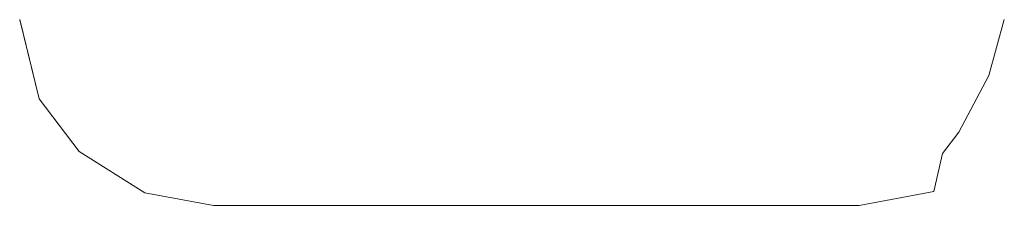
# Model space of a CAD drawing. Header units: inches. Extents: x -3803 to 30266, y -3756 to 4522.
# Tile 45 of 45: x 27713.846 to 27716.385, y 3955.765 to 3956.244. Entities that reach past the tile are written whole.
import ezdxf

# ---------------------------------------------------------------- set-up
doc = ezdxf.new("R2010")
doc.units = ezdxf.units.IN
doc.header["$LTSCALE"] = 0.011
doc.header["$MEASUREMENT"] = 0
doc.layers.add('G-PEN1', color=214, linetype='CONTINUOUS', lineweight=18)

msp = doc.modelspace()

# ---------------------------------------------------------------- linework, layer by layer
at = {"layer": 'G-PEN1'}
for p, q in [((27713.8960612, 3956.0393914), (27713.845818, 3956.2442532)), ((27713.8960612, 3956.039342), (27713.845818, 3956.2442038)), ((27716.3849273, 3956.2442532), (27716.3447101, 3956.1001022)), ((27716.3447101, 3956.1001022), (27716.267694, 3955.953768)), ((27713.9991333, 3955.9039541), (27713.8960612, 3956.0393914)), ((27716.267694, 3955.953768), (27716.2258897, 3955.8985464)), ((27714.168768, 3955.7968839), (27713.9991333, 3955.9039541)), ((27716.2258897, 3955.8985464), (27716.2034052, 3955.8002941)), ((27714.345402, 3955.764645), (27714.168768, 3955.7968839)), ((27716.2034052, 3955.8002941), (27716.0105838, 3955.764645)), ((27716.0105838, 3955.764645), (27714.345402, 3955.764645))]:
    msp.add_line(p, q, dxfattribs=at)

doc.saveas('drawing.dxf')
